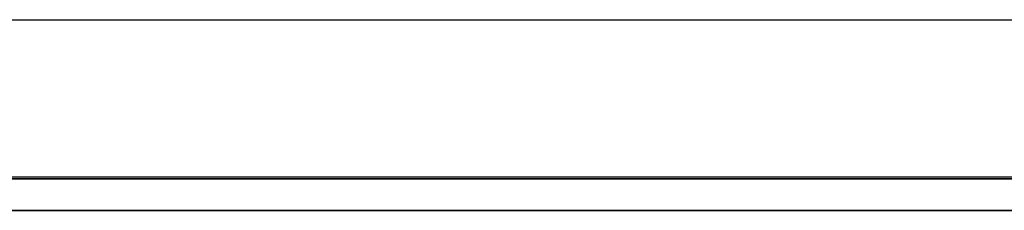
# Model space of a CAD drawing. Extents: x 0.1 to 19.8, y 1 to 3.5.
# Tile 19 of 30: x 17.325 to 18.554, y 1.12 to 1.358. Entities that reach past the tile are written whole.
import ezdxf

# ---------------------------------------------------------------- set-up
doc = ezdxf.new("R2010")
doc.units = 0
doc.header["$MEASUREMENT"] = 0
doc.layers.get('0').update_dxf_attribs({"color": 13, "linetype": 'CONTINUOUS'})

# ---------------------------------------------------------------- blocks, each defined once
blk = doc.blocks.new('OUTLINE_S_STL_2')
at = {"color": 0}
for p, q in [((0.6496, 1.3579, -3.5255), (19.2323, 1.3579, -3.5255)), ((19.4291, 1.1611, -3.5255), (0.4528, 1.1611, -3.5255)), ((19.4291, 1.1611, -3.1682), (0.4528, 1.1611, -3.1682)), ((19.4291, 1.1611, -3.5397), (0.4528, 1.1611, -3.5397)), ((19.4291, 1.1591, -3.5433), (0.4528, 1.1591, -3.5433)), ((0.4528, 1.1591), (19.4291, 1.1591)), ((19.4291, 1.1591, -3.5433), (0.4528, 1.1591, -3.5433)), ((0.4528, 1.1591), (19.4291, 1.1591)), ((19.4291, 1.1197), (0.4528, 1.1197)), ((0.4528, 1.1197, -3.5433), (19.4291, 1.1197, -3.5433)), ((0.4528, 1.1197, -3.5433), (19.4291, 1.1197, -3.5433)), ((19.4291, 1.1197), (0.4528, 1.1197))]:
    blk.add_line(p, q, dxfattribs=at)
blk = doc.blocks.new('GRUPUJ_1')
at = {"color": 0}
blk.add_line((0.3543, 0.1575, 3.622), (19.3307, 0.1575, 3.622), dxfattribs=at)
blk.add_blockref('OUTLINE_S_STL_2', (-0.0984, -1.0016, 3.622), dxfattribs=at)

msp = doc.modelspace()

# ---------------------------------------------------------------- block references
at = {"color": 0}
msp.add_blockref('GRUPUJ_1', (0.0984, 1.0016, -3.622), dxfattribs=at)

doc.saveas('drawing.dxf')
